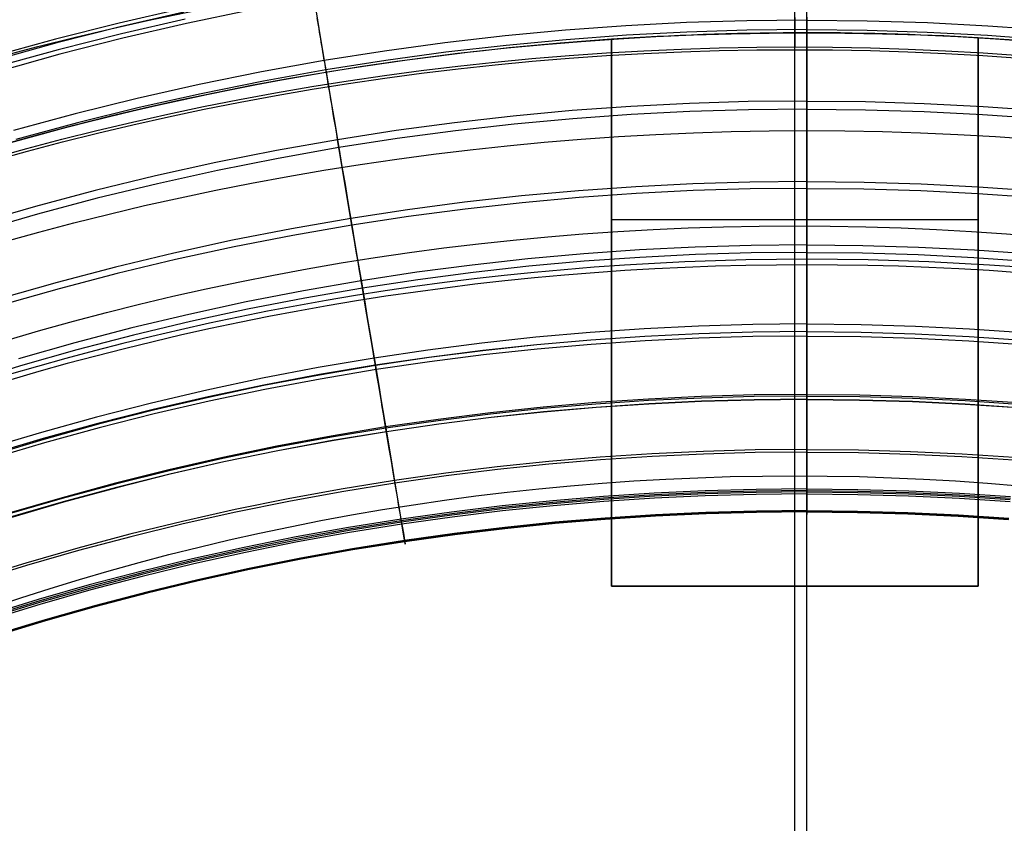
# Model space of a CAD drawing. Extents: x 112 to 670, y -274 to 273.
# Tile 64 of 84: x 327 to 407, y 158 to 223. Entities that reach past the tile are written whole.
import ezdxf

# ---------------------------------------------------------------- set-up
doc = ezdxf.new("R2010")
doc.units = 0
doc.layers.add('PREDEFINITO', color=7, linetype='CONTINUOUS')

msp = doc.modelspace()

# ---------------------------------------------------------------- linework, layer by layer
at = {"layer": 'PREDEFINITO'}
for p, q in [((339.946, 224.263, 265.104), (334.716, 223.069, 265.092)), ((340.027, 223.983, -18.264), (334.812, 222.774, -18.259)), ((345.442, 224.121, -17.836), (340.229, 223.037, -17.83)), ((350.841, 223.997, 263.034), (351.071, 222.623, 261.662)), ((390, 220.897, 36.408), (390, 224.735, 34.98)), ((391, 223.317, 258.821), (391, 224.634, 260.278)), ((391, 223.317, 258.821), (391, 224.634, 260.278)), ((340.133, 223.391, 264.333), (334.923, 222.204, 264.322)), ((350.984, 223.215, -16.74), (350.934, 223.515, -16.941)), ((351.034, 222.919, -16.531), (350.984, 223.215, -16.74)), ((386.069, 223.266, 258.82), (381.132, 223.111, 258.819)), ((391, 223.317, 258.821), (386.069, 223.266, 258.82)), ((390, 223.52, -11.678), (390, 223.037, -11.634)), ((391, 223.563, -14.109), (391, 223.308, -13.829)), ((391, 223.563, -14.109), (391, 223.308, -13.829)), ((391, 222.541, 257.923), (391, 223.317, 258.821)), ((391, 222.541, 257.923), (391, 223.317, 258.821)), ((391, 223.317, 258.821), (395.931, 223.266, 258.82)), ((391, 223.308, -13.829), (391, 223.056, -13.544)), ((391, 223.308, -13.829), (391, 223.056, -13.544)), ((395.931, 223.266, 258.82), (400.868, 223.111, 258.819)), ((334.716, 223.069, 265.092), (329.508, 221.758, 265.079)), ((334.812, 222.774, -18.259), (329.62, 221.449, -18.253)), ((340.229, 223.037, -17.83), (335.035, 221.837, -17.824)), ((351.082, 222.628, -16.315), (351.034, 222.919, -16.531)), ((351.071, 222.623, 261.662), (351.294, 221.293, 260.246)), ((351.13, 222.341, -16.093), (351.082, 222.628, -16.315)), ((351.177, 222.059, -15.864), (351.13, 222.341, -16.093)), ((371.247, 222.491, 258.813), (366.305, 222.025, 258.808)), ((376.19, 222.853, 258.816), (371.247, 222.491, 258.813)), ((381.132, 223.111, 258.819), (376.19, 222.853, 258.816)), ((386.085, 222.489, 257.923), (381.163, 222.335, 257.921)), ((391, 222.541, 257.923), (386.085, 222.489, 257.923)), ((390, 223.037, -11.634), (390, 222.557, -11.576)), ((390, 222.557, -11.576), (390, 222.077, -11.502)), ((391, 223.056, -13.544), (391, 222.809, -13.253)), ((391, 223.056, -13.544), (391, 222.809, -13.253)), ((391, 222.809, -13.253), (391, 222.325, -12.653)), ((391, 222.809, -13.253), (391, 222.325, -12.653)), ((391, 221.001, 256.059), (391, 222.541, 257.923)), ((391, 221.001, 256.059), (391, 222.541, 257.923)), ((391, 222.541, 257.923), (395.915, 222.489, 257.923)), ((395.915, 222.489, 257.923), (400.837, 222.335, 257.921)), ((400.868, 223.111, 258.819), (405.81, 222.853, 258.816)), ((405.81, 222.853, 258.816), (410.753, 222.491, 258.813)), ((329.508, 221.758, 265.079), (324.324, 220.333, 265.065)), ((334.923, 222.204, 264.322), (329.734, 220.901, 264.309)), ((335.035, 221.837, -17.824), (329.864, 220.52, -17.818)), ((351.224, 221.781, -15.628), (351.177, 222.059, -15.864)), ((351.269, 221.508, -15.386), (351.224, 221.781, -15.628)), ((366.305, 222.025, 258.808), (361.366, 221.456, 258.803)), ((371.31, 221.718, 257.915), (366.384, 221.255, 257.911)), ((376.237, 222.078, 257.919), (371.31, 221.718, 257.915)), ((375, 177, -12.04), (375, 221.748, -12.04)), ((375, 221.748, -12.04), (375, 221.748, -11)), ((375, 221.748, -8), (375, 221.748, -11)), ((375, 221.748, -11), (375, 177, -11)), ((375, 221.748, -8), (375, 177, -8)), ((375, 177, -9.5), (375, 221.748, -9.5)), ((381.163, 222.335, 257.921), (376.237, 222.078, 257.919)), ((390, 177, -8), (390, 222.28, -8)), ((390, 222.077, -11.502), (390, 221.599, -11.412)), ((390, 221.599, -11.412), (390, 221.121, -11.306)), ((391, 222.325, -12.653), (391, 221.856, -12.031)), ((391, 222.325, -12.653), (391, 221.856, -12.031)), ((391, -257.718, 17.96), (391, 222.282, 17.96)), ((391, 222.282, -8), (391, 222.282, 17.96)), ((391, 221.856, -12.031), (391, 221.401, -11.388)), ((391, 221.856, -12.031), (391, 221.401, -11.388)), ((400.837, 222.335, 257.921), (405.763, 222.078, 257.919)), ((405, 177, -11), (405, 221.873, -11)), ((405, 177, -8), (405, 221.873, -8)), ((405, 221.873, -12.04), (405, 177, -12.04)), ((405, 221.873, -11), (405, 221.873, -12.04)), ((405, 221.873, -11), (405, 221.873, -8)), ((405, 221.873, -9.5), (405, 177, -9.5)), ((405.763, 222.078, 257.919), (410.69, 221.718, 257.915)), ((329.62, 221.449, -18.253), (324.453, 220.007, -18.247)), ((329.734, 220.901, 264.309), (324.569, 219.484, 264.295)), ((351.314, 221.238, -15.137), (351.269, 221.508, -15.386)), ((351.294, 221.293, 260.246), (351.509, 220.005, 258.79)), ((351.359, 220.973, -14.881), (351.314, 221.238, -15.137)), ((351.402, 220.712, -14.62), (351.359, 220.973, -14.881)), ((356.433, 220.782, 258.797), (351.509, 220.005, 258.79)), ((361.366, 221.456, 258.803), (356.433, 220.782, 258.797)), ((366.384, 221.255, 257.911), (361.461, 220.688, 257.906)), ((390, 210.046, 40.213), (390, 220.897, 36.408)), ((391, 221.401, -11.388), (391, 220.96, -10.723)), ((391, 221.401, -11.388), (391, 220.96, -10.723)), ((391, 219.516, 254.15), (391, 221.001, 256.059)), ((391, 219.516, 254.15), (391, 221.001, 256.059)), ((391, 220.96, -10.723), (391, 220.532, -10.039)), ((391, 220.96, -10.723), (391, 220.532, -10.039)), ((329.864, 220.52, -17.818), (324.717, 219.088, -17.811)), ((351.509, 220.005, 258.79), (346.387, 219.084, 258.781)), ((351.445, 220.455, -14.352), (351.402, 220.712, -14.62)), ((351.487, 220.201, -14.078), (351.445, 220.455, -14.352)), ((351.529, 219.952, -13.798), (351.487, 220.201, -14.078)), ((351.509, 220.005, 258.79), (351.636, 219.245, 257.893)), ((351.57, 219.707, -13.512), (351.529, 219.952, -13.798)), ((356.544, 220.018, 257.899), (351.636, 219.245, 257.893)), ((361.461, 220.688, 257.906), (356.544, 220.018, 257.899)), ((391, 220.532, -10.039), (391, 220.116, -9.334)), ((391, 220.532, -10.039), (391, 220.116, -9.334)), ((391, 220.116, -9.334), (391, 219.713, -8.611)), ((391, 220.116, -9.334), (391, 219.713, -8.611)), ((351.636, 219.245, 257.893), (346.531, 218.328, 257.884)), ((351.61, 219.465, -13.22), (351.57, 219.707, -13.512)), ((351.689, 218.992, -12.62), (351.61, 219.465, -13.22)), ((351.636, 219.245, 257.893), (351.889, 217.739, 256.029)), ((391, 219.713, -8.611), (391, 219.321, -7.87)), ((391, 219.713, -8.611), (391, 219.321, -7.87)), ((391, 218.084, 252.201), (391, 219.516, 254.15)), ((391, 218.084, 252.201), (391, 219.516, 254.15)), ((391, 219.321, -7.87), (391, 218.94, -7.112)), ((391, 219.321, -7.87), (391, 218.94, -7.112)), ((346.387, 219.084, 258.781), (341.279, 218.05, 258.772)), ((346.531, 218.328, 257.884), (341.44, 217.3, 257.876)), ((351.766, 218.534, -11.997), (351.689, 218.992, -12.62)), ((351.84, 218.09, -11.352), (351.766, 218.534, -11.997)), ((391, 218.94, -7.112), (391, 218.57, -6.337)), ((391, 218.94, -7.112), (391, 218.57, -6.337)), ((391, 218.57, -6.337), (391, 217.859, -4.741)), ((391, 218.57, -6.337), (391, 217.859, -4.741)), ((341.279, 218.05, 258.772), (336.189, 216.904, 258.762)), ((351.912, 217.659, -10.687), (351.84, 218.09, -11.352)), ((351.889, 217.739, 256.029), (352.132, 216.286, 254.122)), ((351.981, 217.241, -10.001), (351.912, 217.659, -10.687)), ((391, 216.7, 250.217), (391, 218.084, 252.201)), ((391, 216.7, 250.217), (391, 218.084, 252.201)), ((391, 217.859, -4.741), (391, 217.185, -3.086)), ((391, 217.859, -4.741), (391, 217.185, -3.086)), ((336.189, 216.904, 258.762), (331.119, 215.647, 258.752)), ((341.44, 217.3, 257.876), (336.367, 216.16, 257.866)), ((352.049, 216.836, -9.296), (351.981, 217.241, -10.001)), ((352.115, 216.442, -8.572), (352.049, 216.836, -9.296)), ((391, 216.7, 250.217), (386.201, 216.651, 250.217)), ((391, 217.185, -3.086), (391, 216.542, -1.38)), ((391, 217.185, -3.086), (391, 216.542, -1.38)), ((391, 216.039, 249.232), (391, 216.7, 250.217)), ((391, 216.039, 249.232), (391, 216.7, 250.217)), ((391, 216.7, 250.217), (395.799, 216.651, 250.217)), ((336.367, 216.16, 257.866), (331.314, 214.909, 257.855)), ((352.179, 216.059, -7.83), (352.115, 216.442, -8.572)), ((352.132, 216.286, 254.122), (352.366, 214.885, 252.174)), ((352.241, 215.687, -7.071), (352.179, 216.059, -7.83)), ((371.782, 215.91, 250.211), (366.976, 215.464, 250.207)), ((376.59, 216.256, 250.214), (371.782, 215.91, 250.211)), ((381.397, 216.503, 250.216), (376.59, 216.256, 250.214)), ((386.201, 216.651, 250.217), (381.397, 216.503, 250.216)), ((386.214, 215.99, 249.232), (381.423, 215.842, 249.23)), ((391, 216.039, 249.232), (386.214, 215.99, 249.232)), ((391, 216.542, -1.38), (391, 215.928, 0.372)), ((391, 216.542, -1.38), (391, 215.928, 0.372)), ((391, 214.466, 246.794), (391, 216.039, 249.232)), ((391, 214.466, 246.794), (391, 216.039, 249.232)), ((391, 216.039, 249.232), (395.786, 215.99, 249.232)), ((391, 215.928, 0.372), (391, 209.226, 22.898)), ((391, 215.928, 0.372), (391, 209.226, 22.898)), ((395.786, 215.99, 249.232), (400.577, 215.842, 249.23)), ((395.799, 216.651, 250.217), (400.603, 216.503, 250.216)), ((400.603, 216.503, 250.216), (405.41, 216.256, 250.214)), ((405.41, 216.256, 250.214), (410.218, 215.91, 250.211)), ((331.119, 215.647, 258.752), (326.073, 214.279, 258.74)), ((352.301, 215.326, -6.296), (352.241, 215.687, -7.071)), ((352.417, 214.632, -4.698), (352.301, 215.326, -6.296)), ((366.976, 215.464, 250.207), (362.174, 214.92, 250.203)), ((371.836, 215.252, 249.226), (367.043, 214.808, 249.222)), ((376.63, 215.596, 249.228), (371.836, 215.252, 249.226)), ((381.423, 215.842, 249.23), (376.63, 215.596, 249.228)), ((400.577, 215.842, 249.23), (405.37, 215.596, 249.228)), ((405.37, 215.596, 249.228), (410.164, 215.252, 249.226)), ((331.314, 214.909, 257.855), (326.284, 213.548, 257.844)), ((352.366, 214.885, 252.174), (352.593, 213.532, 250.192)), ((352.527, 213.973, -3.042), (352.417, 214.632, -4.698)), ((362.174, 214.92, 250.203), (357.379, 214.276, 250.197)), ((367.043, 214.808, 249.222), (362.255, 214.266, 249.218)), ((391, 212.956, 244.316), (391, 214.466, 246.794)), ((391, 212.956, 244.316), (391, 214.466, 246.794)), ((352.593, 213.532, 250.192), (347.614, 212.651, 250.185)), ((352.632, 213.346, -1.335), (352.527, 213.973, -3.042)), ((357.379, 214.276, 250.197), (352.593, 213.532, 250.192)), ((352.593, 213.532, 250.192), (352.701, 212.885, 249.207)), ((357.474, 213.625, 249.213), (352.701, 212.885, 249.207)), ((362.255, 214.266, 249.218), (357.474, 213.625, 249.213)), ((352.701, 212.885, 249.207), (347.736, 212.008, 249.2)), ((352.732, 212.745, 0.418), (352.632, 213.346, -1.335)), ((352.701, 212.885, 249.207), (352.958, 211.347, 246.77)), ((353.828, 206.193, 22.939), (352.732, 212.745, 0.418)), ((391, 211.505, 241.804), (391, 212.956, 244.316)), ((391, 211.505, 241.804), (391, 212.956, 244.316)), ((347.614, 212.651, 250.185), (342.649, 211.663, 250.177)), ((347.736, 212.008, 249.2), (342.786, 211.024, 249.193)), ((342.649, 211.663, 250.177), (337.702, 210.567, 250.169)), ((352.958, 211.347, 246.77), (353.206, 209.87, 244.293)), ((391, 210.109, 239.26), (391, 211.505, 241.804)), ((391, 210.109, 239.26), (391, 211.505, 241.804)), ((337.702, 210.567, 250.169), (332.775, 209.365, 250.16)), ((342.786, 211.024, 249.193), (337.854, 209.933, 249.185)), ((337.854, 209.933, 249.185), (332.941, 208.736, 249.176)), ((353.206, 209.87, 244.293), (353.443, 208.45, 241.782)), ((376.987, 209.685, 239.257), (372.315, 209.354, 239.254)), ((381.661, 209.921, 239.258), (376.987, 209.685, 239.257)), ((386.332, 210.062, 239.259), (381.661, 209.921, 239.258)), ((386.343, 209.507, 238.211), (381.683, 209.366, 238.21)), ((391, 210.109, 239.26), (386.332, 210.062, 239.259)), ((391, 209.553, 238.211), (386.343, 209.507, 238.211)), ((390, 206.486, 41.336), (390, 210.046, 40.213)), ((391, 208.003, 235.17), (391, 210.109, 239.26)), ((391, 208.003, 235.17), (391, 210.109, 239.26)), ((391, 210.109, 239.26), (395.668, 210.062, 239.259)), ((391, 209.553, 238.211), (395.657, 209.507, 238.211)), ((395.657, 209.507, 238.211), (400.317, 209.366, 238.21)), ((395.668, 210.062, 239.259), (400.339, 209.921, 239.258)), ((400.339, 209.921, 239.258), (405.013, 209.685, 239.257)), ((405.013, 209.685, 239.257), (409.685, 209.354, 239.254)), ((332.775, 209.365, 250.16), (327.871, 208.056, 250.151)), ((332.941, 208.736, 249.176), (328.05, 207.434, 249.167)), ((367.645, 208.929, 239.251), (362.98, 208.409, 239.248)), ((372.315, 209.354, 239.254), (367.645, 208.929, 239.251)), ((372.36, 208.802, 238.206), (367.701, 208.378, 238.203)), ((377.021, 209.131, 238.208), (372.36, 208.802, 238.206)), ((381.683, 209.366, 238.21), (377.021, 209.131, 238.208)), ((391, 209.226, 22.898), (391, 208.599, 24.725)), ((391, 209.226, 22.898), (391, 208.599, 24.725)), ((400.317, 209.366, 238.21), (404.979, 209.131, 238.208)), ((404.979, 209.131, 238.208), (409.64, 208.802, 238.206)), ((327.871, 208.056, 250.151), (322.991, 206.641, 250.141)), ((353.443, 208.45, 241.782), (353.763, 206.541, 238.191)), ((362.98, 208.409, 239.248), (358.321, 207.794, 239.244)), ((363.047, 207.86, 238.199), (358.401, 207.248, 238.195)), ((367.701, 208.378, 238.203), (363.047, 207.86, 238.199)), ((391, 208.599, 24.725), (391, 207.942, 26.517)), ((391, 208.599, 24.725), (391, 207.942, 26.517)), ((391, 206.521, 232.094), (391, 208.003, 235.17)), ((391, 206.521, 232.094), (391, 208.003, 235.17)), ((391, 207.942, 26.517), (391, 207.251, 28.268)), ((391, 207.942, 26.517), (391, 207.251, 28.268)), ((328.05, 207.434, 249.167), (323.185, 206.025, 249.157)), ((353.672, 207.085, 239.239), (348.836, 206.244, 239.234)), ((358.321, 207.794, 239.244), (353.672, 207.085, 239.239)), ((358.401, 207.248, 238.195), (353.763, 206.541, 238.191)), ((391, 207.251, 28.268), (391, 206.522, 29.973)), ((391, 207.251, 28.268), (391, 206.522, 29.973)), ((348.836, 206.244, 239.234), (344.014, 205.3, 239.228)), ((353.763, 206.541, 238.191), (348.939, 205.704, 238.185)), ((353.763, 206.541, 238.191), (354.017, 205.025, 235.151)), ((375, 207, -11), (375, 207, -12.04)), ((375, 207, -11), (375, 207, -8)), ((375, 207, -8), (405, 207, -8)), ((390, 203.998, 42.06), (390, 206.486, 41.336)), ((391, 206.522, 29.973), (391, 205.751, 31.626)), ((391, 206.522, 29.973), (391, 205.751, 31.626)), ((391, 205.104, 228.988), (391, 206.521, 232.094)), ((391, 205.104, 228.988), (391, 206.521, 232.094)), ((405, 207, -11), (405, 207, -12.04)), ((405, 207, -11), (405, 207, -8)), ((348.939, 205.704, 238.185), (344.129, 204.764, 238.18)), ((353.931, 205.579, 24.764), (353.828, 206.193, 22.939)), ((354.039, 204.936, 26.555), (353.931, 205.579, 24.764)), ((391, 205.751, 31.626), (391, 205.349, 32.431)), ((391, 205.751, 31.626), (391, 205.349, 32.431)), ((344.014, 205.3, 239.228), (339.21, 204.255, 239.221)), ((344.129, 204.764, 238.18), (339.337, 203.723, 238.173)), ((354.017, 205.025, 235.151), (354.259, 203.575, 232.077)), ((354.152, 204.26, 28.305), (354.039, 204.936, 26.555)), ((381.868, 204.75, 33.223), (377.301, 204.521, 33.226)), ((386.435, 204.888, 33.222), (381.868, 204.75, 33.223)), ((391, 204.934, 33.221), (386.435, 204.888, 33.222)), ((391, 205.349, 32.431), (391, 204.934, 33.221)), ((391, 205.349, 32.431), (391, 204.934, 33.221)), ((391, 203.749, 225.855), (391, 205.104, 228.988)), ((391, 203.749, 225.855), (391, 205.104, 228.988)), ((391, 204.934, 33.221), (391, 204.315, 34.33)), ((391, 204.934, 33.221), (391, 204.315, 34.33)), ((391, 204.934, 33.221), (395.565, 204.888, 33.222)), ((395.565, 204.888, 33.222), (400.132, 204.75, 33.223)), ((400.132, 204.75, 33.223), (404.699, 204.521, 33.226)), ((339.21, 204.255, 239.221), (334.425, 203.107, 239.214)), ((354.272, 203.546, 30.008), (354.152, 204.26, 28.305)), ((372.736, 204.199, 33.229), (368.174, 203.785, 33.234)), ((377.301, 204.521, 33.226), (372.736, 204.199, 33.229)), ((377.339, 203.904, 34.334), (372.786, 203.583, 34.338)), ((381.893, 204.132, 34.332), (377.339, 203.904, 34.334)), ((386.448, 204.27, 34.331), (381.893, 204.132, 34.332)), ((391, 204.315, 34.33), (386.448, 204.27, 34.331)), ((390, 201.482, 42.743), (390, 203.998, 42.06)), ((391, 204.315, 34.33), (391, 203.615, 35.493)), ((391, 204.315, 34.33), (391, 203.615, 35.493)), ((391, 204.315, 34.33), (395.552, 204.27, 34.331)), ((395.552, 204.27, 34.331), (400.107, 204.132, 34.332)), ((400.107, 204.132, 34.332), (404.661, 203.904, 34.334)), ((404.661, 203.904, 34.334), (409.214, 203.583, 34.338)), ((404.699, 204.521, 33.226), (409.264, 204.199, 33.229)), ((334.425, 203.107, 239.214), (329.661, 201.857, 239.207)), ((339.337, 203.723, 238.173), (334.564, 202.579, 238.166)), ((354.259, 203.575, 232.077), (354.491, 202.19, 228.972)), ((354.398, 202.792, 31.659), (354.272, 203.546, 30.008)), ((363.619, 203.279, 33.239), (359.071, 202.681, 33.245)), ((368.174, 203.785, 33.234), (363.619, 203.279, 33.239)), ((368.237, 203.171, 34.342), (363.694, 202.668, 34.347)), ((372.786, 203.583, 34.338), (368.237, 203.171, 34.342)), ((391, 201.818, 221.088), (391, 203.749, 225.855)), ((391, 201.818, 221.088), (391, 203.749, 225.855)), ((391, 203.615, 35.493), (391, 202.891, 36.621)), ((391, 203.615, 35.493), (391, 202.891, 36.621)), ((334.564, 202.579, 238.166), (329.812, 201.335, 238.159)), ((354.464, 202.397, 32.463), (354.398, 202.792, 31.659)), ((354.532, 201.992, 33.252), (354.464, 202.397, 32.463)), ((359.071, 202.681, 33.245), (354.532, 201.992, 33.252)), ((363.694, 202.668, 34.347), (359.159, 202.073, 34.353)), ((391, 202.891, 36.621), (391, 199.17, 41.998)), ((391, 202.891, 36.621), (391, 199.17, 41.998)), ((329.661, 201.857, 239.207), (324.921, 200.507, 239.199)), ((354.532, 201.992, 33.252), (349.813, 201.174, 33.26)), ((354.491, 202.19, 228.972), (354.788, 200.417, 224.745)), ((354.634, 201.386, 34.359), (354.532, 201.992, 33.252)), ((359.159, 202.073, 34.353), (354.634, 201.386, 34.359)), ((390, 196.383, 44.004), (390, 201.482, 42.743)), ((391, 200.418, 217.388), (391, 201.818, 221.088)), ((391, 200.418, 217.388), (391, 201.818, 221.088)), ((329.812, 201.335, 238.159), (325.084, 199.99, 238.151)), ((349.813, 201.174, 33.26), (345.109, 200.258, 33.269)), ((354.634, 201.386, 34.359), (349.928, 200.572, 34.367)), ((354.749, 200.701, 35.52), (354.634, 201.386, 34.359)), ((354.867, 199.992, 36.648), (354.749, 200.701, 35.52)), ((345.109, 200.258, 33.269), (340.422, 199.241, 33.279)), ((349.928, 200.572, 34.367), (345.237, 199.66, 34.375)), ((354.788, 200.417, 224.745), (355.029, 198.976, 221.074)), ((355.475, 196.355, 42.022), (354.867, 199.992, 36.648)), ((391, 199.089, 213.661), (391, 200.418, 217.388)), ((391, 199.089, 213.661), (391, 200.418, 217.388)), ((340.422, 199.241, 33.279), (335.754, 198.127, 33.289)), ((345.237, 199.66, 34.375), (340.564, 198.648, 34.385)), ((355.029, 198.976, 221.074), (355.258, 197.606, 217.375)), ((391, 199.17, 41.998), (391, 198.46, 43.069)), ((391, 199.17, 41.998), (391, 198.46, 43.069)), ((391, 197.828, 209.911), (391, 199.089, 213.661)), ((391, 197.828, 209.911), (391, 199.089, 213.661)), ((340.564, 198.648, 34.385), (335.91, 197.538, 34.394)), ((382.128, 198.286, 43.071), (377.692, 198.067, 43.073)), ((386.564, 198.417, 43.069), (382.128, 198.286, 43.071)), ((391, 198.46, 43.069), (386.564, 198.417, 43.069)), ((391, 198.46, 43.069), (391, 197.831, 44.071)), ((391, 198.46, 43.069), (391, 197.831, 44.071)), ((391, 198.46, 43.069), (395.436, 198.417, 43.069)), ((395.436, 198.417, 43.069), (399.872, 198.286, 43.071)), ((399.872, 198.286, 43.071), (404.308, 198.067, 43.073)), ((335.754, 198.127, 33.289), (331.109, 196.914, 33.301)), ((335.91, 197.538, 34.394), (331.278, 196.331, 34.405)), ((355.258, 197.606, 217.375), (355.476, 196.307, 213.649)), ((368.831, 197.368, 43.079), (364.409, 196.887, 43.083)), ((373.259, 197.761, 43.075), (368.831, 197.368, 43.079)), ((377.692, 198.067, 43.073), (373.259, 197.761, 43.075)), ((377.729, 197.441, 209.91), (373.307, 197.14, 209.908)), ((377.73, 197.44, 44.075), (373.31, 197.135, 44.078)), ((382.152, 197.656, 209.91), (377.729, 197.441, 209.91)), ((382.153, 197.657, 44.073), (377.73, 197.44, 44.075)), ((386.577, 197.785, 209.911), (382.152, 197.656, 209.91)), ((386.577, 197.787, 44.072), (382.153, 197.657, 44.073)), ((386.584, 197.419, 208.782), (382.167, 197.291, 208.782)), ((391, 197.831, 44.071), (386.577, 197.787, 44.072)), ((391, 197.828, 209.911), (386.577, 197.785, 209.911)), ((391, 197.462, 208.782), (386.584, 197.419, 208.782)), ((391, 197.831, 44.071), (391, 197.432, 44.74)), ((391, 197.831, 44.071), (391, 197.432, 44.74)), ((391, 197.831, 44.071), (395.423, 197.787, 44.072)), ((391, 196.126, 204.491), (391, 197.828, 209.911)), ((391, 196.126, 204.491), (391, 197.828, 209.911)), ((391, 197.828, 209.911), (395.423, 197.785, 209.911)), ((391, 197.462, 208.782), (395.416, 197.419, 208.782)), ((391, 197.432, 44.74), (391, 197.047, 45.417)), ((391, 197.432, 44.74), (391, 197.047, 45.417)), ((395.416, 197.419, 208.782), (399.833, 197.291, 208.782)), ((395.423, 197.787, 44.072), (399.847, 197.657, 44.073)), ((395.423, 197.785, 209.911), (399.848, 197.656, 209.91)), ((399.847, 197.657, 44.073), (404.27, 197.44, 44.075)), ((399.848, 197.656, 209.91), (404.271, 197.441, 209.91)), ((404.27, 197.44, 44.075), (408.69, 197.135, 44.078)), ((404.271, 197.441, 209.91), (408.693, 197.14, 209.908)), ((404.308, 198.067, 43.073), (408.741, 197.761, 43.075)), ((331.109, 196.914, 33.301), (326.488, 195.603, 33.312)), ((364.409, 196.887, 43.083), (359.995, 196.318, 43.088)), ((368.891, 196.752, 209.907), (364.48, 196.279, 209.905)), ((368.894, 196.744, 44.081), (364.485, 196.266, 44.085)), ((373.307, 197.14, 209.908), (368.891, 196.752, 209.907)), ((373.31, 197.135, 44.078), (368.894, 196.744, 44.081)), ((373.337, 196.776, 208.78), (368.928, 196.39, 208.778)), ((377.751, 197.076, 208.781), (373.337, 196.776, 208.78)), ((382.167, 197.291, 208.782), (377.751, 197.076, 208.781)), ((391, 197.047, 45.417), (391, 196.313, 46.792)), ((391, 197.047, 45.417), (391, 196.313, 46.792)), ((399.833, 197.291, 208.782), (404.249, 197.076, 208.781)), ((404.249, 197.076, 208.781), (408.663, 196.776, 208.78)), ((331.278, 196.331, 34.405), (326.669, 195.025, 34.416)), ((355.591, 195.662, 43.093), (355.475, 196.355, 42.022)), ((355.476, 196.307, 213.649), (355.742, 194.715, 208.772)), ((359.995, 196.318, 43.088), (355.591, 195.662, 43.093)), ((364.48, 196.279, 209.905), (360.076, 195.719, 209.903)), ((364.485, 196.266, 44.085), (360.084, 195.7, 44.09)), ((364.524, 195.918, 208.777), (360.129, 195.359, 208.775)), ((368.928, 196.39, 208.778), (364.524, 195.918, 208.777)), ((390, 191.221, 45.144), (390, 196.383, 44.004)), ((391, 196.313, 46.792), (391, 195.624, 48.192)), ((391, 196.313, 46.792), (391, 195.624, 48.192)), ((391, 194.867, 200.177), (391, 196.126, 204.491)), ((391, 194.867, 200.177), (391, 196.126, 204.491)), ((326.669, 195.025, 34.416), (322.088, 193.623, 34.428)), ((355.591, 195.662, 43.093), (351.012, 194.885, 43.1)), ((355.682, 195.073, 209.901), (351.113, 194.307, 209.898)), ((355.694, 195.048, 44.096), (351.128, 194.275, 44.102)), ((355.694, 195.048, 44.096), (355.591, 195.662, 43.093)), ((360.076, 195.719, 209.903), (355.682, 195.073, 209.901)), ((360.084, 195.7, 44.09), (355.694, 195.048, 44.096)), ((355.758, 194.659, 44.765), (355.694, 195.048, 44.096)), ((360.129, 195.359, 208.775), (355.742, 194.715, 208.772)), ((391, 195.624, 48.192), (391, 194.975, 49.614)), ((391, 195.624, 48.192), (391, 194.975, 49.614)), ((391, 194.975, 49.614), (391, 194.362, 51.055)), ((391, 194.975, 49.614), (391, 194.362, 51.055)), ((351.012, 194.885, 43.1), (346.447, 194.013, 43.107)), ((351.113, 194.307, 209.898), (346.557, 193.447, 209.895)), ((351.128, 194.275, 44.102), (346.577, 193.407, 44.11)), ((355.742, 194.715, 208.772), (351.181, 193.951, 208.77)), ((355.742, 194.715, 208.772), (355.961, 193.409, 204.482)), ((355.821, 194.283, 45.443), (355.758, 194.659, 44.765)), ((355.941, 193.566, 46.818), (355.821, 194.283, 45.443)), ((391, 192.558, 191.49), (391, 194.867, 200.177)), ((391, 192.558, 191.49), (391, 194.867, 200.177)), ((391, 194.362, 51.055), (391, 193.779, 52.512)), ((391, 194.362, 51.055), (391, 193.779, 52.512)), ((346.447, 194.013, 43.107), (341.9, 193.047, 43.114)), ((346.557, 193.447, 209.895), (342.018, 192.494, 209.892)), ((346.577, 193.407, 44.11), (342.043, 192.446, 44.117)), ((351.181, 193.951, 208.77), (346.633, 193.094, 208.767)), ((356.053, 192.893, 48.218), (355.941, 193.566, 46.818)), ((355.961, 193.409, 204.482), (356.167, 192.177, 200.169)), ((391, 193.779, 52.512), (391, 192.688, 55.46)), ((391, 193.779, 52.512), (391, 192.688, 55.46)), ((341.9, 193.047, 43.114), (337.371, 191.987, 43.123)), ((346.633, 193.094, 208.767), (342.102, 192.144, 208.764)), ((356.159, 192.26, 49.64), (356.053, 192.893, 48.218)), ((386.679, 192.647, 55.46), (382.358, 192.522, 55.461)), ((391, 192.688, 55.46), (386.679, 192.647, 55.46)), ((391, 192.558, 191.49), (386.682, 192.517, 191.49)), ((391, 192.688, 55.46), (391, 191.018, 60.415)), ((391, 192.688, 55.46), (391, 191.018, 60.415)), ((391, 192.688, 55.46), (395.321, 192.647, 55.46)), ((391, 190.088, 180.833), (391, 192.558, 191.49)), ((391, 190.088, 180.833), (391, 192.558, 191.49)), ((391, 192.558, 191.49), (395.318, 192.517, 191.49)), ((395.321, 192.647, 55.46), (399.642, 192.522, 55.461)), ((337.371, 191.987, 43.123), (332.864, 190.833, 43.131)), ((342.018, 192.494, 209.892), (337.497, 191.448, 209.888)), ((342.043, 192.446, 44.117), (337.527, 191.391, 44.126)), ((342.102, 192.144, 208.764), (337.589, 191.101, 208.76)), ((356.259, 191.661, 51.082), (356.159, 192.26, 49.64)), ((356.167, 192.177, 200.169), (356.592, 189.639, 190.333)), ((373.725, 192.023, 55.467), (369.415, 191.649, 55.47)), ((373.733, 191.899, 191.488), (369.425, 191.528, 191.488)), ((378.04, 192.314, 55.464), (373.725, 192.023, 55.467)), ((378.047, 192.188, 191.489), (373.733, 191.899, 191.488)), ((378.064, 191.903, 190.337), (373.756, 191.615, 190.337)), ((378.064, 191.921, 56.59), (373.757, 191.631, 56.593)), ((382.358, 192.522, 55.461), (378.04, 192.314, 55.464)), ((382.363, 192.394, 191.489), (378.047, 192.188, 191.489)), ((382.374, 192.128, 56.588), (378.064, 191.921, 56.59)), ((382.375, 192.109, 190.338), (378.064, 191.903, 190.337)), ((386.682, 192.517, 191.49), (382.363, 192.394, 191.489)), ((386.687, 192.253, 56.587), (382.374, 192.128, 56.588)), ((386.687, 192.232, 190.338), (382.375, 192.109, 190.338)), ((391, 192.294, 56.587), (386.687, 192.253, 56.587)), ((391, 192.273, 190.338), (386.687, 192.232, 190.338)), ((391, 192.294, 56.587), (395.313, 192.253, 56.587)), ((391, 192.273, 190.338), (395.313, 192.232, 190.338)), ((395.313, 192.253, 56.587), (399.626, 192.128, 56.588)), ((395.313, 192.232, 190.338), (399.625, 192.109, 190.338)), ((395.318, 192.517, 191.49), (399.637, 192.394, 191.489)), ((399.625, 192.109, 190.338), (403.936, 191.903, 190.337)), ((399.626, 192.128, 56.588), (403.936, 191.921, 56.59)), ((399.637, 192.394, 191.489), (403.953, 192.188, 191.489)), ((399.642, 192.522, 55.461), (403.96, 192.314, 55.464)), ((403.936, 191.921, 56.59), (408.243, 191.631, 56.593)), ((403.936, 191.903, 190.337), (408.244, 191.615, 190.337)), ((403.953, 192.188, 191.489), (408.267, 191.899, 191.488)), ((403.96, 192.314, 55.464), (408.275, 192.023, 55.467)), ((337.497, 191.448, 209.888), (332.996, 190.309, 209.884)), ((337.527, 191.391, 44.126), (333.033, 190.243, 44.135)), ((337.589, 191.101, 208.76), (333.096, 189.965, 208.756)), ((356.354, 191.092, 52.538), (356.259, 191.661, 51.082)), ((356.532, 190.026, 55.486), (356.354, 191.092, 52.538)), ((365.112, 191.191, 55.475), (360.817, 190.65, 55.48)), ((365.123, 191.074, 191.487), (360.829, 190.538, 191.486)), ((369.415, 191.649, 55.47), (365.112, 191.191, 55.475)), ((369.425, 191.528, 191.488), (365.123, 191.074, 191.487)), ((369.454, 191.245, 190.336), (365.158, 190.792, 190.335)), ((369.455, 191.258, 56.597), (365.16, 190.802, 56.601)), ((373.756, 191.615, 190.337), (369.454, 191.245, 190.336)), ((373.757, 191.631, 56.593), (369.455, 191.258, 56.597)), ((390, 186.027, 46.189), (390, 191.221, 45.144)), ((391, 191.018, 60.415), (391, 189.832, 64.266)), ((391, 191.018, 60.415), (391, 189.832, 64.266)), ((332.864, 190.833, 43.131), (328.379, 189.585, 43.141)), ((332.996, 190.309, 209.884), (328.518, 189.077, 209.88)), ((333.033, 190.243, 44.135), (328.561, 189.003, 44.144)), ((360.817, 190.65, 55.48), (356.532, 190.026, 55.486)), ((360.829, 190.538, 191.486), (356.545, 189.919, 191.484)), ((360.87, 190.257, 190.334), (356.592, 189.639, 190.333)), ((360.873, 190.263, 56.607), (356.596, 189.641, 56.613)), ((365.158, 190.792, 190.335), (360.87, 190.257, 190.334)), ((365.16, 190.802, 56.601), (360.873, 190.263, 56.607)), ((328.379, 189.585, 43.141), (323.919, 188.245, 43.151)), ((333.096, 189.965, 208.756), (328.625, 188.737, 208.753)), ((356.532, 190.026, 55.486), (352.077, 189.286, 55.493)), ((356.545, 189.919, 191.484), (352.09, 189.185, 191.483)), ((356.592, 189.639, 190.333), (352.143, 188.907, 190.332)), ((356.596, 189.641, 56.613), (352.15, 188.904, 56.619)), ((356.805, 188.394, 60.44), (356.532, 190.026, 55.486)), ((356.592, 189.639, 190.333), (356.949, 187.502, 180.831)), ((391, 188.184, 171.269), (391, 190.088, 180.833)), ((391, 188.184, 171.269), (391, 190.088, 180.833)), ((391, 189.832, 64.266), (391, 188.739, 68.138)), ((391, 189.832, 64.266), (391, 188.739, 68.138)), ((328.518, 189.077, 209.88), (324.063, 187.754, 209.876)), ((328.561, 189.003, 44.144), (324.115, 187.669, 44.154)), ((328.625, 188.737, 208.753), (324.178, 187.417, 208.748)), ((352.077, 189.286, 55.493), (347.636, 188.457, 55.5)), ((352.09, 189.185, 191.483), (347.649, 188.361, 191.482)), ((352.143, 188.907, 190.332), (347.708, 188.086, 190.33)), ((352.15, 188.904, 56.619), (347.717, 188.077, 56.627)), ((391, 188.739, 68.138), (391, 187.738, 72.032)), ((391, 188.739, 68.138), (391, 187.738, 72.032)), ((347.636, 188.457, 55.5), (343.211, 187.537, 55.509)), ((347.649, 188.361, 191.482), (343.223, 187.448, 191.48)), ((347.708, 188.086, 190.33), (343.288, 187.175, 190.329)), ((347.717, 188.077, 56.627), (343.301, 187.16, 56.635)), ((356.998, 187.236, 64.29), (356.805, 188.394, 60.44)), ((378.311, 187.827, 171.269), (374.087, 187.549, 171.269)), ((382.538, 188.026, 171.269), (378.311, 187.827, 171.269)), ((382.547, 187.813, 170.102), (378.323, 187.615, 170.102)), ((386.769, 188.145, 171.269), (382.538, 188.026, 171.269)), ((386.773, 187.932, 170.102), (382.547, 187.813, 170.102)), ((391, 188.184, 171.269), (386.769, 188.145, 171.269)), ((391, 187.971, 170.102), (386.773, 187.932, 170.102)), ((391, 186.318, 160.114), (391, 188.184, 171.269)), ((391, 186.318, 160.114), (391, 188.184, 171.269)), ((391, 188.184, 171.269), (395.231, 188.145, 171.269)), ((391, 187.971, 170.102), (395.227, 187.932, 170.102)), ((391, 187.738, 72.032), (391, 186.834, 75.944)), ((391, 187.738, 72.032), (391, 186.834, 75.944)), ((395.227, 187.932, 170.102), (399.453, 187.813, 170.102)), ((395.231, 188.145, 171.269), (399.462, 188.026, 171.269)), ((399.453, 187.813, 170.102), (403.677, 187.615, 170.102)), ((399.462, 188.026, 171.269), (403.689, 187.827, 171.269)), ((403.689, 187.827, 171.269), (407.913, 187.549, 171.269)), ((343.211, 187.537, 55.509), (338.805, 186.527, 55.518)), ((343.223, 187.448, 191.48), (338.815, 186.446, 191.478)), ((343.288, 187.175, 190.329), (338.887, 186.175, 190.327)), ((343.301, 187.16, 56.635), (338.903, 186.154, 56.644)), ((356.949, 187.502, 180.831), (357.296, 185.432, 170.102)), ((357.177, 186.167, 68.162), (356.998, 187.236, 64.29)), ((369.869, 187.191, 171.269), (365.657, 186.754, 171.269)), ((369.89, 186.98, 170.102), (365.683, 186.544, 170.102)), ((374.087, 187.549, 171.269), (369.869, 187.191, 171.269)), ((374.104, 187.337, 170.102), (369.89, 186.98, 170.102)), ((378.323, 187.615, 170.102), (374.104, 187.337, 170.102)), ((403.677, 187.615, 170.102), (407.896, 187.337, 170.102)), ((338.805, 186.527, 55.518), (334.419, 185.428, 55.527)), ((338.815, 186.446, 191.478), (334.427, 185.354, 191.476)), ((338.887, 186.175, 190.327), (334.505, 185.086, 190.326)), ((338.903, 186.154, 56.644), (334.525, 185.058, 56.653)), ((357.34, 185.19, 72.055), (357.177, 186.167, 68.162)), ((361.454, 186.237, 171.269), (357.261, 185.64, 171.269)), ((365.657, 186.754, 171.269), (361.454, 186.237, 171.269)), ((365.683, 186.544, 170.102), (361.485, 186.028, 170.102)), ((391, 186.834, 75.944), (391, 186.026, 79.876)), ((391, 186.834, 75.944), (391, 186.026, 79.876)), ((391, 184.814, 148.903), (391, 186.318, 160.114)), ((391, 184.814, 148.903), (391, 186.318, 160.114)), ((334.419, 185.428, 55.527), (330.054, 184.24, 55.537)), ((334.427, 185.354, 191.476), (330.061, 184.174, 191.474)), ((357.261, 185.64, 171.269), (352.901, 184.933, 171.269)), ((357.296, 185.432, 170.102), (352.94, 184.726, 170.102)), ((361.485, 186.028, 170.102), (357.296, 185.432, 170.102)), ((357.296, 185.432, 170.102), (357.567, 183.815, 160.117)), ((390, 177.76, 47.705), (390, 186.027, 46.189)), ((391, 186.026, 79.876), (391, 185.318, 83.824)), ((391, 186.026, 79.876), (391, 185.318, 83.824)), ((391, 185.318, 83.824), (391, 184.551, 88.964)), ((391, 185.318, 83.824), (391, 184.551, 88.964)), ((334.505, 185.086, 190.326), (330.144, 183.908, 190.324)), ((334.525, 185.058, 56.653), (330.169, 183.874, 56.663)), ((352.901, 184.933, 171.269), (348.554, 184.139, 171.269)), ((352.94, 184.726, 170.102), (348.598, 183.934, 170.103)), ((357.488, 184.307, 75.967), (357.34, 185.19, 72.055)), ((378.506, 184.608, 150.082), (374.348, 184.337, 150.083)), ((382.668, 184.801, 150.082), (378.506, 184.608, 150.082)), ((382.673, 184.66, 148.904), (378.514, 184.467, 148.904)), ((382.678, 184.556, 87.79), (378.521, 184.363, 87.792)), ((386.833, 184.917, 150.082), (382.668, 184.801, 150.082)), ((386.836, 184.776, 148.903), (382.673, 184.66, 148.904)), ((386.838, 184.672, 87.789), (382.678, 184.556, 87.79)), ((386.841, 184.512, 88.964), (382.684, 184.396, 88.965)), ((391, 184.955, 150.081), (386.833, 184.917, 150.082)), ((391, 184.814, 148.903), (386.836, 184.776, 148.903)), ((391, 184.711, 87.789), (386.838, 184.672, 87.789)), ((391, 184.551, 88.964), (386.841, 184.512, 88.964)), ((391, 184.955, 150.081), (395.167, 184.917, 150.082)), ((391, 183.788, 138.846), (391, 184.814, 148.903)), ((391, 183.788, 138.846), (391, 184.814, 148.903)), ((391, 184.814, 148.903), (395.164, 184.776, 148.903)), ((391, 184.711, 87.789), (395.162, 184.672, 87.789)), ((391, 184.551, 88.964), (391, 184.081, 92.889)), ((391, 184.551, 88.964), (391, 184.081, 92.889)), ((391, 184.551, 88.964), (395.159, 184.512, 88.964)), ((395.159, 184.512, 88.964), (399.316, 184.396, 88.965)), ((395.162, 184.672, 87.789), (399.322, 184.556, 87.79)), ((395.164, 184.776, 148.903), (399.327, 184.66, 148.904)), ((395.167, 184.917, 150.082), (399.332, 184.801, 150.082)), ((399.322, 184.556, 87.79), (403.479, 184.363, 87.792)), ((399.327, 184.66, 148.904), (403.486, 184.467, 148.904)), ((399.332, 184.801, 150.082), (403.494, 184.608, 150.082)), ((403.494, 184.608, 150.082), (407.652, 184.337, 150.083)), ((330.054, 184.24, 55.537), (325.713, 182.962, 55.548)), ((330.061, 184.174, 191.474), (325.717, 182.905, 191.472)), ((330.144, 183.908, 190.324), (325.807, 182.642, 190.322)), ((330.169, 183.874, 56.663), (325.836, 182.601, 56.674)), ((348.554, 184.139, 171.269), (344.224, 183.259, 171.269)), ((348.598, 183.934, 170.103), (344.272, 183.055, 170.103)), ((357.619, 183.518, 79.898), (357.488, 184.307, 75.967)), ((357.567, 183.815, 160.117), (357.813, 182.343, 148.909)), ((370.196, 183.99, 150.084), (366.052, 183.564, 150.085)), ((370.211, 183.85, 148.906), (366.069, 183.425, 148.907)), ((370.222, 183.744, 87.797), (366.084, 183.318, 87.8)), ((374.348, 184.337, 150.083), (370.196, 183.99, 150.084)), ((374.359, 184.197, 148.905), (370.211, 183.85, 148.906)), ((374.369, 184.092, 87.794), (370.222, 183.744, 87.797)), ((374.381, 183.933, 88.969), (370.239, 183.585, 88.972)), ((378.514, 184.467, 148.904), (374.359, 184.197, 148.905)), ((378.521, 184.363, 87.792), (374.369, 184.092, 87.794)), ((378.53, 184.203, 88.967), (374.381, 183.933, 88.969)), ((382.684, 184.396, 88.965), (378.53, 184.203, 88.967)), ((391, 184.081, 92.889), (391, 183.702, 96.826)), ((391, 184.081, 92.889), (391, 183.702, 96.826)), ((391, 183.406, 133.806), (391, 183.788, 138.846)), ((391, 183.406, 133.806), (391, 183.788, 138.846)), ((391, 183.702, 96.826), (391, 183.404, 100.771)), ((391, 183.702, 96.826), (391, 183.404, 100.771)), ((399.316, 184.396, 88.965), (403.47, 184.203, 88.967)), ((403.47, 184.203, 88.967), (407.619, 183.933, 88.969)), ((403.479, 184.363, 87.792), (407.631, 184.092, 87.794)), ((403.486, 184.467, 148.904), (407.641, 184.197, 148.905)), ((344.224, 183.259, 171.269), (339.91, 182.293, 171.269)), ((344.272, 183.055, 170.103), (339.963, 182.091, 170.103)), ((357.735, 182.826, 83.845), (357.619, 183.518, 79.898)), ((361.916, 183.061, 150.086), (357.79, 182.481, 150.087)), ((361.936, 182.923, 148.908), (357.813, 182.343, 148.909)), ((366.052, 183.564, 150.085), (361.916, 183.061, 150.086)), ((366.069, 183.425, 148.907), (361.936, 182.923, 148.908)), ((366.084, 183.318, 87.8), (361.954, 182.814, 87.805)), ((366.103, 183.16, 88.975), (361.976, 182.657, 88.979)), ((370.239, 183.585, 88.972), (366.103, 183.16, 88.975)), ((382.739, 183.025, 104.724), (378.613, 182.834, 104.725)), ((382.741, 182.97, 128.761), (378.616, 182.78, 128.762)), ((382.741, 182.97, 105.909), (378.616, 182.779, 105.911)), ((382.743, 182.918, 127.575), (378.619, 182.728, 127.576)), ((386.868, 183.139, 104.723), (382.739, 183.025, 104.724)), ((386.869, 183.084, 128.76), (382.741, 182.97, 128.761)), ((386.869, 183.084, 105.909), (382.741, 182.97, 105.909)), ((386.87, 183.032, 127.575), (382.743, 182.918, 127.575)), ((391, 183.177, 104.722), (386.868, 183.139, 104.723)), ((391, 183.122, 128.76), (386.869, 183.084, 128.76)), ((391, 183.122, 105.908), (386.869, 183.084, 105.909)), ((391, 183.07, 127.575), (386.87, 183.032, 127.575)), ((391, 183.122, 128.76), (391, 183.406, 133.806)), ((391, 183.122, 128.76), (391, 183.406, 133.806)), ((391, 183.404, 100.771), (391, 183.122, 105.908)), ((391, 183.404, 100.771), (391, 183.122, 105.908)), ((391, 183.177, 104.722), (395.132, 183.139, 104.723)), ((391, 183.122, 105.908), (391, 182.936, 111.325)), ((391, 182.908, 122.16), (391, 183.122, 128.76)), ((391, 183.122, 105.908), (391, 182.936, 111.325)), ((391, 182.908, 122.16), (391, 183.122, 128.76)), ((391, 183.122, 128.76), (395.131, 183.084, 128.76)), ((391, 183.122, 105.908), (395.131, 183.084, 105.909)), ((391, 183.07, 127.575), (395.13, 183.032, 127.575)), ((391, 182.936, 111.325), (391, 182.864, 116.743)), ((391, 182.936, 111.325), (391, 182.864, 116.743)), ((391, 182.864, 116.743), (391, 182.908, 122.16)), ((391, 182.864, 116.743), (391, 182.908, 122.16)), ((395.13, 183.032, 127.575), (399.257, 182.918, 127.575)), ((395.131, 183.084, 128.76), (399.259, 182.97, 128.761)), ((395.131, 183.084, 105.909), (399.259, 182.97, 105.909)), ((395.132, 183.139, 104.723), (399.261, 183.025, 104.724)), ((399.257, 182.918, 127.575), (403.381, 182.728, 127.576)), ((399.259, 182.97, 128.761), (403.384, 182.78, 128.762)), ((399.259, 182.97, 105.909), (403.384, 182.779, 105.911)), ((399.261, 183.025, 104.724), (403.387, 182.834, 104.725)), ((339.91, 182.293, 171.269), (335.615, 181.241, 171.27)), ((339.963, 182.091, 170.103), (335.673, 181.04, 170.103)), ((357.79, 182.481, 150.087), (353.5, 181.794, 150.089)), ((357.813, 182.343, 148.909), (353.526, 181.657, 148.911)), ((357.834, 182.233, 87.809), (353.55, 181.545, 87.814)), ((357.86, 182.077, 88.984), (353.579, 181.39, 88.989)), ((357.834, 182.233, 87.809), (357.735, 182.826, 83.845)), ((357.813, 182.343, 148.909), (357.981, 181.339, 138.854)), ((361.954, 182.814, 87.805), (357.834, 182.233, 87.809)), ((357.936, 181.619, 92.908), (357.834, 182.233, 87.809)), ((361.976, 182.657, 88.979), (357.86, 182.077, 88.984)), ((370.377, 182.225, 104.729), (366.27, 181.805, 104.732)), ((370.383, 182.171, 128.764), (366.276, 181.752, 128.766)), ((370.383, 182.17, 105.915), (366.277, 181.75, 105.918)), ((370.388, 182.12, 127.579), (366.283, 181.701, 127.581)), ((374.492, 182.568, 104.727), (370.377, 182.225, 104.729)), ((374.496, 182.513, 128.763), (370.383, 182.171, 128.764)), ((374.497, 182.513, 105.913), (370.383, 182.17, 105.915)), ((374.501, 182.462, 127.578), (370.388, 182.12, 127.579)), ((378.613, 182.834, 104.725), (374.492, 182.568, 104.727)), ((378.616, 182.78, 128.762), (374.496, 182.513, 128.763)), ((378.616, 182.779, 105.911), (374.497, 182.513, 105.913)), ((378.619, 182.728, 127.576), (374.501, 182.462, 127.578)), ((403.381, 182.728, 127.576), (407.499, 182.462, 127.578)), ((403.384, 182.78, 128.762), (407.504, 182.513, 128.763)), ((403.384, 182.779, 105.911), (407.503, 182.513, 105.913)), ((403.387, 182.834, 104.725), (407.508, 182.568, 104.727)), ((353.5, 181.794, 150.089), (349.223, 181.022, 150.09)), ((353.526, 181.657, 148.911), (349.253, 180.886, 148.913)), ((353.55, 181.545, 87.814), (349.28, 180.773, 87.82)), ((353.579, 181.39, 88.989), (349.313, 180.619, 88.995)), ((357.998, 181.249, 96.844), (357.936, 181.619, 92.908)), ((357.981, 181.339, 138.854), (358.044, 180.965, 133.816)), ((362.172, 181.309, 104.735), (358.083, 180.737, 104.739)), ((362.179, 181.257, 128.768), (358.091, 180.686, 128.771)), ((362.18, 181.255, 105.921), (358.092, 180.683, 105.925)), ((366.27, 181.805, 104.732), (362.172, 181.309, 104.735)), ((366.276, 181.752, 128.766), (362.179, 181.257, 128.768)), ((366.277, 181.75, 105.918), (362.18, 181.255, 105.921)), ((366.283, 181.701, 127.581), (362.186, 181.206, 127.583)), ((335.615, 181.241, 171.27), (331.342, 180.103, 171.27)), ((335.673, 181.04, 170.103), (331.404, 179.904, 170.103)), ((349.223, 181.022, 150.09), (344.962, 180.166, 150.092)), ((349.253, 180.886, 148.913), (344.995, 180.031, 148.914)), ((349.28, 180.773, 87.82), (345.026, 179.916, 87.827)), ((349.313, 180.619, 88.995), (345.062, 179.764, 89.001)), ((358.083, 180.737, 104.739), (353.832, 180.059, 104.744)), ((358.091, 180.686, 128.771), (353.841, 180.009, 128.774)), ((358.092, 180.683, 105.925), (353.842, 180.005, 105.929)), ((358.099, 180.635, 127.586), (353.85, 179.959, 127.589)), ((358.046, 180.958, 100.789), (357.998, 181.249, 96.844)), ((358.044, 180.965, 133.816), (358.099, 180.635, 127.586)), ((358.083, 180.737, 104.739), (358.046, 180.958, 100.789)), ((358.122, 180.502, 111.34), (358.083, 180.737, 104.739)), ((362.186, 181.206, 127.583), (358.099, 180.635, 127.586)), ((358.099, 180.635, 127.586), (358.126, 180.476, 122.173)), ((358.134, 180.432, 116.757), (358.122, 180.502, 111.34)), ((358.126, 180.476, 122.173), (358.134, 180.432, 116.757)), ((331.342, 180.103, 171.27), (327.09, 178.879, 171.27)), ((331.404, 179.904, 170.103), (327.157, 178.683, 170.104)), ((344.962, 180.166, 150.092), (340.719, 179.226, 150.094)), ((344.995, 180.031, 148.914), (340.754, 179.092, 148.916)), ((345.026, 179.916, 87.827), (340.789, 178.976, 87.834)), ((345.062, 179.764, 89.001), (340.829, 178.825, 89.008)), ((353.832, 180.059, 104.744), (349.595, 179.298, 104.748)), ((353.841, 180.009, 128.774), (349.604, 179.25, 128.777)), ((353.842, 180.005, 105.929), (349.607, 179.245, 105.934)), ((353.85, 179.959, 127.589), (349.615, 179.199, 127.592)), ((327.09, 178.879, 171.27), (322.863, 177.57, 171.27)), ((340.719, 179.226, 150.094), (336.493, 178.203, 150.096)), ((340.754, 179.092, 148.916), (336.531, 178.07, 148.919)), ((340.789, 178.976, 87.834), (336.571, 177.952, 87.841)), ((349.595, 179.298, 104.748), (345.374, 178.454, 104.754)), ((349.604, 179.25, 128.777), (345.383, 178.407, 128.781)), ((349.607, 179.245, 105.934), (345.386, 178.401, 105.939)), ((349.615, 179.199, 127.592), (345.395, 178.357, 127.596)), ((327.157, 178.683, 170.104), (322.934, 177.376, 170.104)), ((336.493, 178.203, 150.096), (332.288, 177.096, 150.098)), ((336.531, 178.07, 148.919), (332.329, 176.965, 148.921)), ((340.829, 178.825, 89.008), (336.614, 177.802, 89.015)), ((345.374, 178.454, 104.754), (341.169, 177.528, 104.76)), ((345.383, 178.407, 128.781), (341.179, 177.482, 128.784)), ((345.386, 178.401, 105.939), (341.183, 177.476, 105.945)), ((345.395, 178.357, 127.596), (341.192, 177.433, 127.6)), ((336.571, 177.952, 87.841), (332.373, 176.844, 87.849)), ((336.614, 177.802, 89.015), (332.42, 176.696, 89.023)), ((341.169, 177.528, 104.76), (336.983, 176.519, 104.766)), ((341.179, 177.482, 128.784), (336.993, 176.475, 128.788)), ((341.183, 177.476, 105.945), (336.998, 176.467, 105.951)), ((341.192, 177.433, 127.6), (337.008, 176.426, 127.604)), ((390, 169.488, 49.06), (390, 177.76, 47.705)), ((332.288, 177.096, 150.098), (328.105, 175.906, 150.101)), ((332.329, 176.965, 148.921), (328.149, 175.776, 148.923)), ((332.373, 176.844, 87.849), (328.198, 175.654, 87.857)), ((332.42, 176.696, 89.023), (328.247, 175.507, 89.031)), ((336.983, 176.519, 104.766), (332.817, 175.427, 104.772)), ((336.993, 176.475, 128.788), (332.828, 175.385, 128.793)), ((336.998, 176.467, 105.951), (332.833, 175.376, 105.957)), ((337.008, 176.426, 127.604), (332.843, 175.336, 127.608)), ((375, 177, -11), (405, 177, -11)), ((375, 177, -11), (375, 177, -12.04)), ((375, 177, -11), (375, 177, -8)), ((375, 177, -8), (405, 177, -8)), ((405, 177, -12.04), (375, 177, -12.04)), ((405, 177, -9.5), (375, 177, -9.5)), ((390, 177, -11), (390, 177, -8)), ((390, 177, -11), (390, 177, -12.04)), ((391, -257.718, -12.04), (391, 177, -12.04)), ((405, 177, -8), (405, 177, -11)), ((405, 177, -12.04), (405, 177, -11)), ((328.105, 175.906, 150.101), (323.945, 174.632, 150.103)), ((328.149, 175.776, 148.923), (323.992, 174.504, 148.926)), ((328.198, 175.654, 87.857), (324.046, 174.38, 87.866)), ((328.247, 175.507, 89.031), (324.099, 174.235, 89.04)), ((332.817, 175.427, 104.772), (328.672, 174.254, 104.779)), ((332.828, 175.385, 128.793), (328.683, 174.213, 128.797)), ((332.833, 175.376, 105.957), (328.689, 174.203, 105.964)), ((332.843, 175.336, 127.608), (328.7, 174.165, 127.613)), ((328.672, 174.254, 104.779), (324.551, 172.998, 104.786)), ((328.683, 174.213, 128.797), (324.562, 172.959, 128.802)), ((328.689, 174.203, 105.964), (324.569, 172.948, 105.971)), ((328.7, 174.165, 127.613), (324.58, 172.912, 127.618)), ((390, 152.927, 51.341), (390, 169.488, 49.06))]:
    msp.add_line(p, q, dxfattribs=at)
for centre, radius in [((390, -18.831, 7.436), 255.559), ((390, -18.831, 20.802), 255.036), ((390, -18.831, -7.573), 253.393), ((390, -18.831, 28.418), 252.871), ((390, -18.831, -9.141), 252.497), ((390, -18.831, -11.306), 247.793), ((391, -17.718, 17.96), 240), ((391, -17.718, 2.96), 240), ((390, -18.831, -11.306), 239.953), ((390, -18.831, 36.408), 239.729), ((391, -25.718, -6.04), 240), ((390, -18.831, 41.336), 225.317), ((390, -18.831, 46.189), 204.858)]:
    msp.add_circle(centre, radius, dxfattribs=at)
for centre, start, end in [((391, -17.718, -12.04), 93.82255, 156.65585), ((391, -17.718, -8), 86.65585, 93.82255), ((391, -17.718, -12.04), 23.34415, 86.65585)]:
    msp.add_arc(centre, 240, start, end, dxfattribs=at)
at = {"layer": 'PREDEFINITO', "extrusion": (-0.001089, -0.00086602, 0.999999)}
msp.add_arc((391.208, -25.586, 225.253), 229.53, 89.99053, 167.03804, dxfattribs=at)
at = {"layer": 'PREDEFINITO', "extrusion": (-0.001065, -0.000846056, 0.999999)}
msp.add_arc((391.14, -25.639, 224.171), 229.12, 89.97517, 167.00238, dxfattribs=at)
at = {"layer": 'PREDEFINITO', "extrusion": (0.001089, -0.00086602, 0.999999)}
msp.add_arc((390.792, -25.585, 226.104), 229.53, 12.96196, 90.00947, dxfattribs=at)
at = {"layer": 'PREDEFINITO', "extrusion": (0.001065, -0.000846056, 0.999999)}
msp.add_arc((390.86, -25.638, 225.004), 229.12, 12.99762, 90.02483, dxfattribs=at)

doc.saveas('drawing.dxf')
